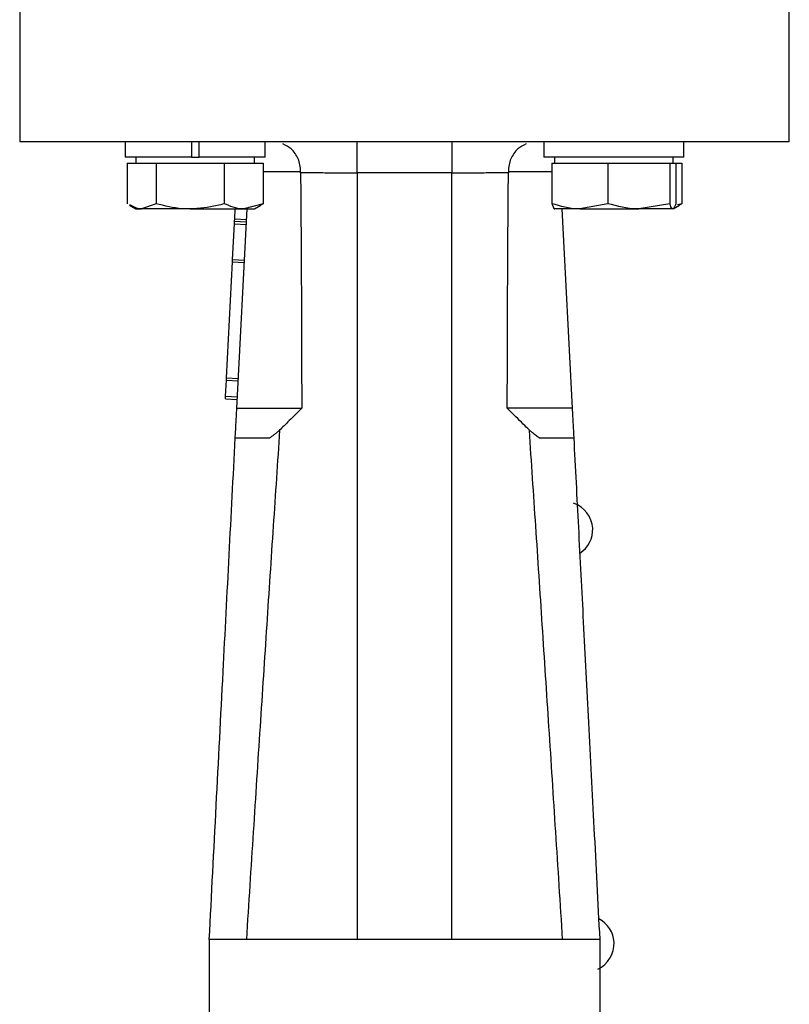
# Model space of a CAD drawing. Header units: millimetres. Extents: x 336 to 1254, y 15 to 971.
# Tile 29 of 33: x 879 to 944, y 461 to 544. Entities that reach past the tile are written whole.
import ezdxf

# ---------------------------------------------------------------- set-up
doc = ezdxf.new("R2010")
doc.units = ezdxf.units.MM

msp = doc.modelspace()

# ---------------------------------------------------------------- linework, layer by layer
at = {"color": 7, "linetype": 'Continuous', "lineweight": 25}
for p, q in [((878.653, 544.472), (878.653, 533.472)), ((943.653, 533.472), (943.653, 544.472)), ((887.575, 533.472), (887.575, 532.172)), ((893.15, 533.472), (893.15, 532.172)), ((893.8, 532.172), (893.8, 533.472)), ((899.375, 532.172), (899.375, 533.472)), ((922.931, 533.472), (922.931, 532.172)), ((934.722, 533.472), (934.722, 532.172)), ((934.731, 532.172), (934.731, 533.472)), ((893.15, 532.172), (887.575, 532.172)), ((888.475, 532.172), (888.475, 531.672)), ((893.15, 532.172), (893.8, 532.172)), ((899.375, 532.172), (893.8, 532.172)), ((898.475, 531.672), (898.475, 532.172)), ((934.722, 532.172), (922.931, 532.172)), ((923.831, 532.172), (923.831, 531.672)), ((933.831, 531.672), (933.831, 532.172)), ((934.731, 532.172), (934.722, 532.172)), ((887.723, 531.672), (887.723, 528.243)), ((887.723, 531.672), (888.948, 531.672)), ((888.948, 531.672), (890.173, 531.672)), ((890.173, 531.672), (890.173, 528.243)), ((890.173, 531.672), (893.05, 531.672)), ((893.05, 531.672), (895.926, 531.672)), ((895.926, 531.672), (895.926, 528.243)), ((895.926, 531.672), (897.577, 531.672)), ((897.577, 531.672), (899.228, 531.672)), ((899.228, 531.672), (899.228, 528.243)), ((923.603, 531.672), (923.603, 528.243)), ((923.603, 531.672), (925.971, 531.672)), ((925.971, 531.672), (928.339, 531.672)), ((928.339, 531.672), (928.339, 528.243)), ((928.339, 531.672), (930.953, 531.672)), ((930.953, 531.672), (933.567, 531.672)), ((933.567, 531.672), (933.567, 528.243)), ((933.567, 531.672), (933.812, 531.672)), ((933.812, 531.672), (934.058, 531.672)), ((934.058, 531.672), (934.583, 531.672)), ((934.058, 531.672), (934.058, 528.243)), ((934.583, 531.672), (934.583, 528.243)), ((915.153, 530.858), (907.153, 530.858)), ((907.153, 530.858), (907.153, 466.121)), ((915.153, 466.121), (915.153, 530.858)), ((887.928, 528.113), (888.475, 527.797)), ((890.173, 528.243), (888.948, 527.797)), ((899.228, 528.243), (897.577, 527.797)), ((898.475, 527.797), (899.023, 528.113)), ((898.999, 528.154), (899.228, 528.243)), ((928.339, 528.243), (925.971, 527.797)), ((933.567, 528.243), (930.953, 527.797)), ((933.849, 527.807), (934.378, 528.113)), ((934.583, 528.243), (934.214, 528.144)), ((934.354, 528.154), (934.583, 528.243)), ((888.475, 527.797), (888.948, 527.797)), ((893.05, 527.797), (888.948, 527.797)), ((893.05, 527.797), (897.577, 527.797)), ((896.815, 526.966), (896.858, 527.797)), ((896.988, 510.972), (897.859, 527.797)), ((897.577, 527.797), (898.475, 527.797)), ((923.812, 527.807), (923.831, 527.797)), ((925.971, 527.797), (923.836, 527.797)), ((924.447, 527.797), (925.318, 510.972)), ((925.971, 527.797), (930.953, 527.797)), ((933.812, 527.797), (930.953, 527.797)), ((933.831, 527.797), (933.849, 527.807)), ((896.637, 523.532), (896.793, 526.55)), ((896.793, 526.55), (896.804, 526.758)), ((896.793, 526.55), (897.792, 526.498)), ((896.804, 526.758), (896.815, 526.966)), ((896.804, 526.758), (897.803, 526.706)), ((896.815, 526.966), (897.813, 526.914)), ((896.12, 513.543), (896.626, 523.328)), ((896.626, 523.328), (896.637, 523.532)), ((896.626, 523.328), (897.625, 523.276)), ((896.637, 523.532), (897.636, 523.48)), ((896.039, 511.986), (896.109, 513.34)), ((896.109, 513.34), (896.12, 513.543)), ((896.109, 513.34), (897.108, 513.288)), ((896.12, 513.543), (897.118, 513.492)), ((896.028, 511.778), (896.039, 511.986)), ((896.028, 511.778), (897.027, 511.726)), ((896.039, 511.986), (897.038, 511.934)), ((896.858, 508.472), (899.774, 508.472)), ((922.532, 508.472), (925.447, 508.472)), ((927.653, 466.121), (894.653, 466.121)), ((894.653, 466.121), (894.653, 446.072))]:
    msp.add_line(p, q, dxfattribs=at)
at = {"color": 8, "linetype": 'Continuous', "lineweight": 25}
for p, q in [((899.228, 530.972), (902.377, 530.972)), ((919.928, 530.972), (923.603, 530.972))]:
    msp.add_line(p, q, dxfattribs=at)
at = {"color": 7, "linetype": 'Continuous', "lineweight": 25}
for centre, start, end in [((924.65, 500.691), 3.55859, 70.94287), ((924.647, 500.741), 303.45376, 2.36911), ((926.459, 465.738), 3.55859, 62.30229), ((926.457, 465.788), 294.98483, 2.36911)]:
    msp.add_arc(centre, 2.4, start, end, dxfattribs=at)
for points, knots in [([(943.653, 533.472), (943.653, 533.472), (943.443, 533.472), (942.613, 533.472), (941.993, 533.472), (940.365, 533.472), (939.357, 533.472), (936.994, 533.472), (935.638, 533.472), (932.63, 533.472), (930.978, 533.472), (927.44, 533.472), (925.555, 533.472), (921.625, 533.472), (919.58, 533.472), (915.407, 533.472), (913.28, 533.472), (909.026, 533.472), (906.899, 533.472), (902.726, 533.472), (900.681, 533.472), (896.75, 533.472), (894.865, 533.472), (891.328, 533.472), (889.676, 533.472), (886.668, 533.472), (885.312, 533.472), (882.948, 533.472), (881.941, 533.472), (880.313, 533.472), (879.692, 533.472), (878.862, 533.472), (878.653, 533.472), (878.653, 533.472)], [0, 0, 0, 0, 0.0625, 0.0625, 0.125, 0.125, 0.1875, 0.1875, 0.25, 0.25, 0.3125, 0.3125, 0.375, 0.375, 0.4375, 0.4375, 0.5, 0.5, 0.5625, 0.5625, 0.625, 0.625, 0.6875, 0.6875, 0.75, 0.75, 0.8125, 0.8125, 0.875, 0.875, 0.9375, 0.9375, 1, 1, 1, 1]), ([(902.377, 530.972), (902.367, 531.156), (902.346, 531.526), (902.179, 532.049), (901.922, 532.511), (901.511, 532.985), (901.127, 533.171), (900.888, 533.287)], [0, 0, 0, 0, 0.16826, 0.33886, 0.515001, 0.698628, 1, 1, 1, 1]), ([(907.153, 530.858), (907.153, 531.195), (907.153, 531.534), (907.153, 532.165), (907.153, 532.455), (907.153, 532.942), (907.153, 533.138), (907.153, 533.403), (907.153, 533.472), (907.153, 533.472)], [0, 0, 0, 0, 0.25, 0.25, 0.5, 0.5, 0.75, 0.75, 1, 1, 1, 1]), ([(915.153, 533.472), (915.153, 533.471), (915.153, 533.469), (915.153, 533.457), (915.153, 533.436), (915.153, 533.407), (915.153, 533.37), (915.153, 533.325), (915.153, 533.228), (915.153, 533.041), (915.153, 532.71), (915.153, 532.311), (915.153, 531.93), (915.153, 531.61), (915.153, 531.363), (915.153, 531.111), (915.153, 530.943), (915.153, 530.858)], [0, 0, 0, 0, 0.036029, 0.071764, 0.107322, 0.142825, 0.178395, 0.214151, 0.250212, 0.375058, 0.500034, 0.62488, 0.749856, 0.812691, 0.874895, 0.937115, 1, 1, 1, 1]), ([(921.417, 533.286), (921.178, 533.171), (920.794, 532.985), (920.383, 532.511), (920.127, 532.049), (919.96, 531.526), (919.939, 531.156), (919.928, 530.972)], [0, 0, 0, 0, 0.301348, 0.484988, 0.661136, 0.831741, 1, 1, 1, 1]), ([(902.378, 530.846), (902.39, 529.221), (902.414, 525.95), (902.441, 521.013), (902.462, 516.013), (902.469, 512.659), (902.472, 510.972)], [0, 0, 0, 0, 0.245278, 0.493704, 0.745279, 1, 1, 1, 1]), ([(907.153, 530.827), (906.927, 530.828), (906.473, 530.829), (905.792, 530.831), (905.11, 530.834), (904.428, 530.836), (903.745, 530.839), (903.061, 530.842), (902.606, 530.845), (902.378, 530.846)], [0, 0, 0, 0, 0.141594, 0.283611, 0.42605, 0.568909, 0.712187, 0.855885, 1, 1, 1, 1]), ([(919.928, 530.846), (919.7, 530.845), (919.245, 530.842), (918.562, 530.839), (917.878, 530.836), (917.196, 530.834), (916.514, 530.831), (915.833, 530.829), (915.379, 530.828), (915.152, 530.827)], [0, 0, 0, 0, 0.144047, 0.287699, 0.430954, 0.573813, 0.716275, 0.858337, 1, 1, 1, 1]), ([(919.833, 510.972), (919.837, 512.659), (919.844, 516.014), (919.864, 521.014), (919.891, 525.951), (919.916, 529.221), (919.928, 530.846)], [0, 0, 0, 0, 0.254756, 0.506343, 0.754757, 1, 1, 1, 1]), ([(888.948, 527.797), (888.919, 527.797), (888.582, 527.801), (888.253, 527.986), (887.951, 528.154)], [0, 0, 0, 0, 0.086322, 1, 1, 1, 1]), ([(893.05, 527.797), (892.824, 527.802), (891.851, 527.823), (890.902, 528.061), (890.173, 528.243)], [0, 0, 0, 0, 0.231849, 1, 1, 1, 1]), ([(895.926, 528.243), (895.728, 528.188), (894.792, 527.924), (893.818, 527.853), (893.05, 527.797)], [0, 0, 0, 0, 0.211001, 1, 1, 1, 1]), ([(897.577, 527.797), (897.538, 527.797), (896.98, 527.804), (896.434, 528.031), (895.926, 528.243)], [0, 0, 0, 0, 0.070201, 1, 1, 1, 1]), ([(925.971, 527.797), (925.915, 527.797), (925.115, 527.804), (924.332, 528.031), (923.603, 528.243)], [0, 0, 0, 0, 0.070201, 1, 1, 1, 1]), ([(923.603, 528.243), (923.665, 528.061), (923.746, 527.823), (923.829, 527.802), (923.849, 527.797)], [0, 0, 0, 0, 0.768151, 1, 1, 1, 1]), ([(930.953, 527.797), (930.891, 527.797), (930.008, 527.804), (929.143, 528.031), (928.339, 528.243)], [0, 0, 0, 0, 0.070201, 1, 1, 1, 1]), ([(933.812, 527.797), (933.793, 527.802), (933.71, 527.823), (933.629, 528.061), (933.567, 528.243)], [0, 0, 0, 0, 0.231849, 1, 1, 1, 1]), ([(934.058, 528.243), (934.041, 528.188), (933.961, 527.924), (933.878, 527.853), (933.812, 527.797)], [0, 0, 0, 0, 0.211001, 1, 1, 1, 1]), ([(896.858, 508.472), (896.868, 508.649), (896.887, 509.021), (896.918, 509.616), (896.952, 510.272), (896.976, 510.732), (896.988, 510.972)], [0, 0, 0, 0, 0.216325, 0.455087, 0.716307, 1, 1, 1, 1]), ([(896.988, 510.972), (897.776, 510.972), (898.517, 510.972), (899.842, 510.972), (900.426, 510.972), (901.392, 510.972), (901.773, 510.972), (902.301, 510.972), (902.448, 510.972), (902.472, 510.972)], [0, 0, 0, 0, 0.25, 0.25, 0.5, 0.5, 0.75, 0.75, 1, 1, 1, 1]), ([(902.472, 510.972), (902.288, 510.788), (901.937, 510.44), (901.441, 509.949), (901.004, 509.517), (900.732, 509.251), (900.605, 509.127)], [0, 0, 0, 0, 0.2972418, 0.5630805, 0.7973746, 1, 1, 1, 1]), ([(921.7, 509.127), (921.528, 509.296), (921.147, 509.669), (920.525, 510.284), (920.075, 510.731), (919.833, 510.972)], [0, 0, 0, 0, 0.277197, 0.610635, 1, 1, 1, 1]), ([(925.318, 510.972), (924.529, 510.972), (923.789, 510.972), (922.464, 510.972), (921.88, 510.972), (920.914, 510.972), (920.533, 510.972), (920.005, 510.972), (919.858, 510.972), (919.834, 510.972)], [0, 0, 0, 0, 0.25, 0.25, 0.5, 0.5, 0.75, 0.75, 1, 1, 1, 1]), ([(925.318, 510.972), (925.342, 510.512), (925.385, 509.667), (925.428, 508.846), (925.447, 508.472)], [0, 0, 0, 0, 0.5446905, 1, 1, 1, 1]), ([(900.605, 509.127), (900.425, 506.427), (900.059, 500.944), (899.507, 492.593), (898.945, 483.992), (898.372, 475.14), (897.989, 469.155), (897.795, 466.121)], [0, 0, 0, 0, 0.188374, 0.382561, 0.582561, 0.788374, 1, 1, 1, 1]), ([(900.605, 509.127), (900.534, 509.064), (900.394, 508.941), (900.184, 508.77), (899.978, 508.612), (899.841, 508.518), (899.774, 508.472)], [0, 0, 0, 0, 0.261682, 0.515116, 0.760967, 1, 1, 1, 1]), ([(924.51, 466.121), (924.316, 469.155), (923.934, 475.141), (923.361, 483.993), (922.798, 492.594), (922.247, 500.944), (921.881, 506.427), (921.7, 509.127)], [0, 0, 0, 0, 0.211639, 0.417459, 0.61746, 0.81164, 1, 1, 1, 1]), ([(922.532, 508.472), (922.478, 508.509), (922.369, 508.583), (922.205, 508.705), (922.039, 508.836), (921.87, 508.977), (921.758, 509.076), (921.701, 509.127)], [0, 0, 0, 0, 0.190707, 0.385674, 0.585308, 0.789976, 1, 1, 1, 1]), ([(894.666, 466.121), (895.056, 473.659), (895.787, 487.777), (896.518, 501.893), (896.858, 508.472)], [0, 0, 0, 0, 0.533963, 1, 1, 1, 1]), ([(925.447, 508.472), (925.578, 505.955), (925.846, 500.769), (926.261, 492.759), (926.699, 484.289), (927.162, 475.358), (927.478, 469.251), (927.64, 466.121)], [0, 0, 0, 0, 0.178264, 0.367396, 0.567396, 0.778264, 1, 1, 1, 1]), ([(927.653, 466.121), (927.653, 466.12), (927.653, 466.118), (927.653, 466.102), (927.653, 466.076), (927.653, 466.039), (927.653, 465.993), (927.653, 465.935), (927.653, 465.868), (927.653, 465.79), (927.653, 465.594), (927.653, 465.195), (927.653, 464.442), (927.653, 463.492), (927.653, 462.367), (927.653, 461.095), (927.653, 459.696), (927.653, 458.181), (927.653, 456.552), (927.653, 454.833), (927.653, 453.046), (927.653, 451.237), (927.653, 449.801), (927.653, 448.748), (927.653, 448.064), (927.653, 447.39), (927.653, 446.724), (927.653, 446.29), (927.653, 446.072)], [0, 0, 0, 0, 0.013727, 0.02742, 0.041089, 0.054744, 0.068393, 0.082049, 0.095719, 0.109415, 0.123146, 0.186583, 0.250038, 0.313475, 0.376929, 0.438458, 0.500004, 0.561532, 0.623079, 0.686516, 0.74997, 0.813407, 0.876862, 0.901545, 0.926142, 0.950712, 0.975312, 1, 1, 1, 1])]:
    msp.add_open_spline(points, degree=3, knots=knots, dxfattribs=at)
for points in [[(902.378, 530.846), (902.378, 530.887), (902.378, 530.929), (902.377, 530.972)], [(919.928, 530.972), (919.928, 530.929), (919.928, 530.887), (919.928, 530.846)]]:
    msp.add_open_spline(points, degree=3, dxfattribs=at)

doc.saveas('drawing.dxf')
